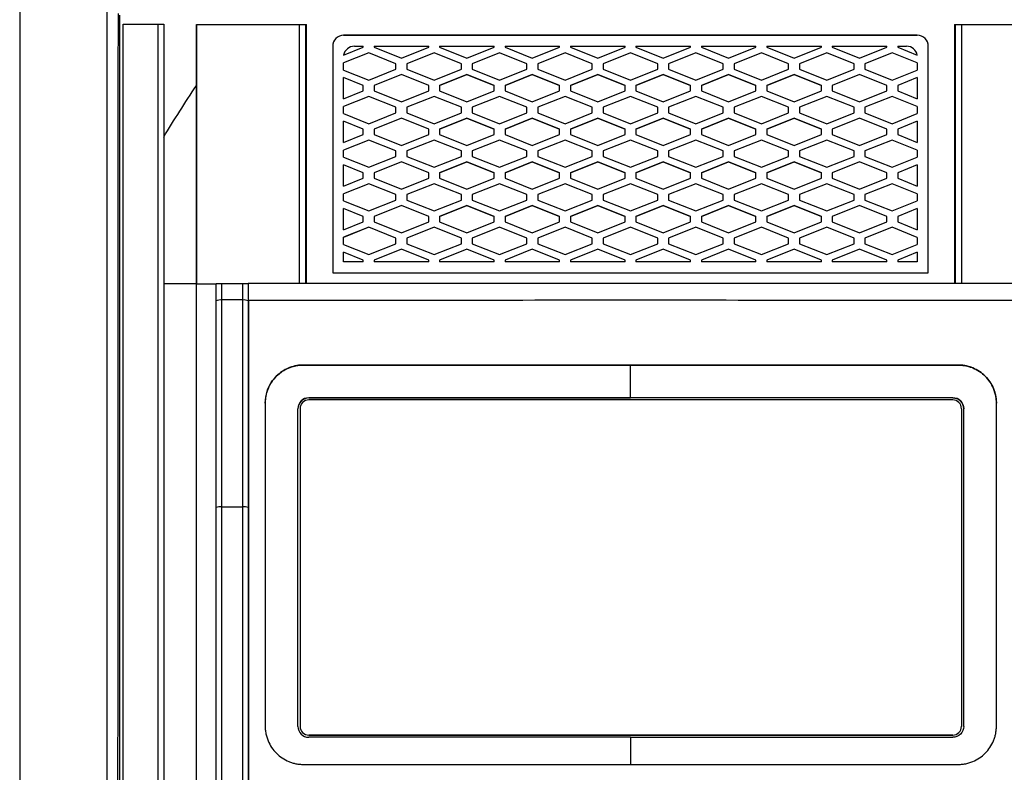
# Model space of a CAD drawing. Header units: millimetres. Extents: x -1111 to 1147, y -743 to 1146.
# Tile 136 of 203: x 199 to 289, y 205 to 274. Entities that reach past the tile are written whole.
import ezdxf

# ---------------------------------------------------------------- set-up
doc = ezdxf.new("R2010")
doc.units = ezdxf.units.MM

msp = doc.modelspace()

# ---------------------------------------------------------------- linework, layer by layer
at = {"color": 7, "linetype": 'Continuous', "lineweight": 25}
for p, q in [((207.936, 274.532), (207.935, 151.375)), ((208.273, 150.877), (208.273, 273.694)), ((208.273, 273.694), (211.473, 273.694)), ((211.973, 273.693), (211.973, 150.876)), ((214.97, 273.682), (214.97, 273.68)), ((214.971, 268.07), (214.97, 273.68)), ((225.063, 249.906), (225.063, 273.68)), ((284.483, 273.68), (284.483, 249.906)), ((281.073, 272.68), (228.473, 272.68)), ((228.473, 272.68), (228.473, 272.678)), ((228.473, 272.678), (281.073, 272.678)), ((281.073, 272.678), (281.073, 272.68)), ((227.473, 271.68), (227.473, 250.906)), ((228.473, 270.859), (230.272, 271.578)), ((230.772, 271.078), (228.473, 270.159)), ((230.772, 271.077), (228.473, 270.158)), ((229.457, 271.678), (230.272, 271.678)), ((229.457, 271.678), (229.457, 271.677)), ((229.457, 271.677), (230.272, 271.677)), ((230.272, 271.578), (230.272, 271.678)), ((233.272, 270.078), (230.772, 271.078)), ((230.772, 271.077), (230.772, 271.078)), ((233.272, 270.077), (230.772, 271.077)), ((231.272, 271.678), (236.272, 271.678)), ((231.272, 271.678), (231.272, 271.578)), ((231.272, 271.677), (236.272, 271.677)), ((231.272, 271.578), (233.772, 270.578)), ((233.772, 270.578), (236.272, 271.578)), ((236.772, 271.078), (234.272, 270.078)), ((236.772, 271.077), (234.272, 270.077)), ((236.272, 271.578), (236.272, 271.678)), ((239.272, 270.078), (236.772, 271.078)), ((236.772, 271.077), (236.772, 271.078)), ((239.272, 270.077), (236.772, 271.077)), ((237.272, 271.678), (242.272, 271.678)), ((237.272, 271.678), (237.272, 271.578)), ((237.272, 271.677), (242.272, 271.677)), ((237.272, 271.578), (239.772, 270.578)), ((239.772, 270.578), (242.272, 271.578)), ((242.772, 271.078), (240.272, 270.078)), ((242.772, 271.077), (240.272, 270.077)), ((242.272, 271.578), (242.272, 271.678)), ((245.272, 270.078), (242.772, 271.078)), ((242.772, 271.077), (242.772, 271.078)), ((245.272, 270.077), (242.772, 271.077)), ((243.272, 271.678), (248.272, 271.678)), ((243.272, 271.678), (243.272, 271.578)), ((243.272, 271.677), (248.272, 271.677)), ((243.272, 271.578), (245.772, 270.578)), ((245.772, 270.578), (248.272, 271.578)), ((248.772, 271.078), (246.272, 270.078)), ((248.772, 271.077), (246.272, 270.077)), ((248.272, 271.578), (248.272, 271.678)), ((251.272, 270.078), (248.772, 271.078)), ((248.772, 271.077), (248.772, 271.078)), ((251.272, 270.077), (248.772, 271.077)), ((249.272, 271.678), (254.272, 271.678)), ((249.272, 271.678), (249.272, 271.578)), ((249.272, 271.677), (254.272, 271.677)), ((249.272, 271.578), (251.772, 270.578)), ((251.772, 270.578), (254.272, 271.578)), ((254.772, 271.078), (252.272, 270.078)), ((254.772, 271.077), (252.272, 270.077)), ((254.272, 271.578), (254.272, 271.678)), ((257.272, 270.078), (254.772, 271.078)), ((254.772, 271.077), (254.772, 271.078)), ((257.272, 270.077), (254.772, 271.077)), ((255.272, 271.678), (260.272, 271.678)), ((255.272, 271.678), (255.272, 271.578)), ((255.272, 271.677), (260.272, 271.677)), ((255.272, 271.578), (257.772, 270.578)), ((257.772, 270.578), (260.272, 271.578)), ((260.772, 271.078), (258.272, 270.078)), ((260.772, 271.077), (258.272, 270.077)), ((260.272, 271.578), (260.272, 271.678)), ((263.272, 270.078), (260.772, 271.078)), ((260.772, 271.077), (260.772, 271.078)), ((263.272, 270.077), (260.772, 271.077)), ((261.272, 271.678), (266.272, 271.678)), ((261.272, 271.678), (261.272, 271.578)), ((261.272, 271.677), (266.272, 271.677)), ((261.272, 271.578), (263.772, 270.578)), ((263.772, 270.578), (266.272, 271.578)), ((266.772, 271.078), (264.272, 270.078)), ((266.772, 271.077), (264.272, 270.077)), ((266.272, 271.578), (266.272, 271.678)), ((269.272, 270.078), (266.772, 271.078)), ((266.772, 271.077), (266.772, 271.078)), ((269.272, 270.077), (266.772, 271.077)), ((267.272, 271.678), (272.272, 271.678)), ((267.272, 271.678), (267.272, 271.578)), ((267.272, 271.677), (272.272, 271.677)), ((267.272, 271.578), (269.772, 270.578)), ((269.772, 270.578), (272.272, 271.578)), ((272.772, 271.078), (270.272, 270.078)), ((272.772, 271.077), (270.272, 270.077)), ((272.272, 271.578), (272.272, 271.678)), ((275.272, 270.078), (272.772, 271.078)), ((272.772, 271.077), (272.772, 271.078)), ((275.272, 270.077), (272.772, 271.077)), ((273.272, 271.678), (278.272, 271.678)), ((273.272, 271.678), (273.272, 271.578)), ((273.272, 271.677), (278.272, 271.677)), ((273.272, 271.578), (275.772, 270.578)), ((275.772, 270.578), (278.272, 271.578)), ((278.772, 271.078), (276.272, 270.078)), ((278.772, 271.077), (276.272, 270.077)), ((278.272, 271.578), (278.272, 271.678)), ((281.073, 270.158), (278.772, 271.078)), ((278.772, 271.077), (278.772, 271.078)), ((281.073, 270.156), (278.772, 271.077)), ((279.272, 271.678), (280.089, 271.678)), ((279.272, 271.678), (279.272, 271.578)), ((279.272, 271.677), (280.089, 271.677)), ((279.272, 271.578), (281.073, 270.858)), ((280.089, 271.677), (280.089, 271.678)), ((282.073, 250.906), (282.073, 271.68)), ((228.473, 269.498), (228.473, 270.159)), ((233.272, 269.578), (233.272, 270.078)), ((234.272, 270.078), (234.272, 269.578)), ((239.272, 269.578), (239.272, 270.078)), ((240.272, 270.078), (240.272, 269.578)), ((245.272, 269.578), (245.272, 270.078)), ((246.272, 270.078), (246.272, 269.578)), ((251.272, 269.578), (251.272, 270.078)), ((252.272, 270.078), (252.272, 269.578)), ((257.272, 269.578), (257.272, 270.078)), ((258.272, 270.078), (258.272, 269.578)), ((263.272, 269.578), (263.272, 270.078)), ((264.272, 270.078), (264.272, 269.578)), ((269.272, 269.578), (269.272, 270.078)), ((270.272, 270.078), (270.272, 269.578)), ((275.272, 269.578), (275.272, 270.078)), ((276.272, 270.078), (276.272, 269.578)), ((281.073, 270.158), (281.073, 269.499)), ((228.473, 269.498), (230.772, 268.578)), ((230.772, 268.578), (233.272, 269.578)), ((233.772, 269.078), (231.272, 268.078)), ((233.772, 269.077), (231.272, 268.077)), ((236.272, 268.078), (233.772, 269.078)), ((233.772, 269.077), (233.772, 269.078)), ((236.272, 268.077), (233.772, 269.077)), ((234.272, 269.578), (236.772, 268.578)), ((236.772, 268.578), (239.272, 269.578)), ((239.772, 269.078), (237.272, 268.078)), ((237.272, 268.077), (239.772, 269.077)), ((242.272, 268.078), (239.772, 269.078)), ((239.772, 269.077), (239.772, 269.078)), ((239.772, 269.077), (242.272, 268.077)), ((240.272, 269.578), (242.772, 268.578)), ((242.772, 268.578), (245.272, 269.578)), ((245.772, 269.078), (243.272, 268.078)), ((243.272, 268.077), (245.772, 269.077)), ((248.272, 268.078), (245.772, 269.078)), ((245.772, 269.077), (245.772, 269.078)), ((245.772, 269.077), (248.272, 268.077)), ((246.272, 269.578), (248.772, 268.578)), ((248.772, 268.578), (251.272, 269.578)), ((251.772, 269.078), (249.272, 268.078)), ((249.272, 268.077), (251.772, 269.077)), ((254.272, 268.078), (251.772, 269.078)), ((251.772, 269.077), (251.772, 269.078)), ((251.772, 269.077), (254.272, 268.077)), ((252.272, 269.578), (254.772, 268.578)), ((254.772, 268.578), (257.272, 269.578)), ((257.772, 269.078), (255.272, 268.078)), ((255.272, 268.077), (257.772, 269.077)), ((260.272, 268.078), (257.772, 269.078)), ((257.772, 269.077), (257.772, 269.078)), ((257.772, 269.077), (260.272, 268.077)), ((258.272, 269.578), (260.772, 268.578)), ((260.772, 268.578), (263.272, 269.578)), ((263.772, 269.078), (261.272, 268.078)), ((261.272, 268.077), (263.772, 269.077)), ((266.272, 268.078), (263.772, 269.078)), ((263.772, 269.077), (263.772, 269.078)), ((263.772, 269.077), (266.272, 268.077)), ((264.272, 269.578), (266.772, 268.578)), ((266.772, 268.578), (269.272, 269.578)), ((269.772, 269.078), (267.272, 268.078)), ((267.272, 268.077), (269.772, 269.077)), ((272.272, 268.078), (269.772, 269.078)), ((269.772, 269.077), (269.772, 269.078)), ((269.772, 269.077), (272.272, 268.077)), ((270.272, 269.578), (272.772, 268.578)), ((272.772, 268.578), (275.272, 269.578)), ((275.772, 269.078), (273.272, 268.078)), ((275.772, 269.077), (273.272, 268.077)), ((278.272, 268.078), (275.772, 269.078)), ((275.772, 269.077), (275.772, 269.078)), ((278.272, 268.077), (275.772, 269.077)), ((276.272, 269.578), (278.772, 268.578)), ((278.772, 268.578), (281.073, 269.499)), ((230.272, 268.078), (228.473, 268.798)), ((228.473, 266.859), (228.473, 268.798)), ((230.272, 268.077), (228.473, 268.797)), ((281.073, 268.799), (279.272, 268.078)), ((281.073, 268.798), (279.272, 268.077)), ((281.073, 268.799), (281.073, 266.858)), ((228.473, 266.859), (230.272, 267.578)), ((230.272, 267.578), (230.272, 268.078)), ((231.272, 268.078), (231.272, 267.578)), ((231.272, 267.578), (233.772, 266.578)), ((233.772, 266.578), (236.272, 267.578)), ((236.272, 267.578), (236.272, 268.078)), ((237.272, 268.078), (237.272, 267.578)), ((237.272, 267.578), (239.772, 266.578)), ((239.772, 266.578), (242.272, 267.578)), ((242.272, 267.578), (242.272, 268.078)), ((243.272, 268.078), (243.272, 267.578)), ((243.272, 267.578), (245.772, 266.578)), ((245.772, 266.578), (248.272, 267.578)), ((248.272, 267.578), (248.272, 268.078)), ((249.272, 268.078), (249.272, 267.578)), ((249.272, 267.578), (251.772, 266.578)), ((251.772, 266.578), (254.272, 267.578)), ((254.272, 267.578), (254.272, 268.078)), ((255.272, 268.078), (255.272, 267.578)), ((255.272, 267.578), (257.772, 266.578)), ((257.772, 266.578), (260.272, 267.578)), ((260.272, 267.578), (260.272, 268.078)), ((261.272, 268.078), (261.272, 267.578)), ((261.272, 267.578), (263.772, 266.578)), ((263.772, 266.578), (266.272, 267.578)), ((266.272, 267.578), (266.272, 268.078)), ((267.272, 268.078), (267.272, 267.578)), ((267.272, 267.578), (269.772, 266.578)), ((269.772, 266.578), (272.272, 267.578)), ((272.272, 267.578), (272.272, 268.078)), ((273.272, 268.078), (273.272, 267.578)), ((273.272, 267.578), (275.772, 266.578)), ((275.772, 266.578), (278.272, 267.578)), ((278.272, 267.578), (278.272, 268.078)), ((279.272, 268.078), (279.272, 267.578)), ((279.272, 267.578), (281.073, 266.858)), ((230.772, 267.078), (228.473, 266.159)), ((230.772, 267.077), (228.473, 266.158)), ((233.272, 266.078), (230.772, 267.078)), ((230.772, 267.077), (230.772, 267.078)), ((233.272, 266.077), (230.772, 267.077)), ((236.772, 267.078), (234.272, 266.078)), ((236.772, 267.077), (234.272, 266.077)), ((239.272, 266.078), (236.772, 267.078)), ((236.772, 267.077), (236.772, 267.078)), ((239.272, 266.077), (236.772, 267.077)), ((242.772, 267.078), (240.272, 266.078)), ((242.772, 267.077), (240.272, 266.077)), ((245.272, 266.078), (242.772, 267.078)), ((242.772, 267.077), (242.772, 267.078)), ((245.272, 266.077), (242.772, 267.077)), ((248.772, 267.078), (246.272, 266.078)), ((248.772, 267.077), (246.272, 266.077)), ((251.272, 266.078), (248.772, 267.078)), ((248.772, 267.077), (248.772, 267.078)), ((251.272, 266.077), (248.772, 267.077)), ((254.772, 267.078), (252.272, 266.078)), ((254.772, 267.077), (252.272, 266.077)), ((257.272, 266.078), (254.772, 267.078)), ((254.772, 267.077), (254.772, 267.078)), ((257.272, 266.077), (254.772, 267.077)), ((260.772, 267.078), (258.272, 266.078)), ((260.772, 267.077), (258.272, 266.077)), ((263.272, 266.078), (260.772, 267.078)), ((260.772, 267.077), (260.772, 267.078)), ((263.272, 266.077), (260.772, 267.077)), ((266.772, 267.078), (264.272, 266.078)), ((266.772, 267.077), (264.272, 266.077)), ((269.272, 266.078), (266.772, 267.078)), ((266.772, 267.077), (266.772, 267.078)), ((269.272, 266.077), (266.772, 267.077)), ((272.772, 267.078), (270.272, 266.078)), ((272.772, 267.077), (270.272, 266.077)), ((275.272, 266.078), (272.772, 267.078)), ((272.772, 267.077), (272.772, 267.078)), ((275.272, 266.077), (272.772, 267.077)), ((278.772, 267.078), (276.272, 266.078)), ((278.772, 267.077), (276.272, 266.077)), ((281.073, 266.158), (278.772, 267.078)), ((278.772, 267.077), (278.772, 267.078)), ((281.073, 266.156), (278.772, 267.077)), ((228.473, 265.498), (228.473, 266.159)), ((228.473, 265.498), (230.772, 264.578)), ((230.772, 264.578), (233.272, 265.578)), ((233.272, 265.578), (233.272, 266.078)), ((234.272, 266.078), (234.272, 265.578)), ((234.272, 265.578), (236.772, 264.578)), ((236.772, 264.578), (239.272, 265.578)), ((239.272, 265.578), (239.272, 266.078)), ((240.272, 266.078), (240.272, 265.578)), ((240.272, 265.578), (242.772, 264.578)), ((242.772, 264.578), (245.272, 265.578)), ((245.272, 265.578), (245.272, 266.078)), ((246.272, 266.078), (246.272, 265.578)), ((246.272, 265.578), (248.772, 264.578)), ((248.772, 264.578), (251.272, 265.578)), ((251.272, 265.578), (251.272, 266.078)), ((252.272, 266.078), (252.272, 265.578)), ((252.272, 265.578), (254.772, 264.578)), ((254.772, 264.578), (257.272, 265.578)), ((257.272, 265.578), (257.272, 266.078)), ((258.272, 266.078), (258.272, 265.578)), ((258.272, 265.578), (260.772, 264.578)), ((260.772, 264.578), (263.272, 265.578)), ((263.272, 265.578), (263.272, 266.078)), ((264.272, 266.078), (264.272, 265.578)), ((264.272, 265.578), (266.772, 264.578)), ((266.772, 264.578), (269.272, 265.578)), ((269.272, 265.578), (269.272, 266.078)), ((270.272, 266.078), (270.272, 265.578)), ((270.272, 265.578), (272.772, 264.578)), ((272.772, 264.578), (275.272, 265.578)), ((275.272, 265.578), (275.272, 266.078)), ((276.272, 266.078), (276.272, 265.578)), ((276.272, 265.578), (278.772, 264.578)), ((278.772, 264.578), (281.073, 265.499)), ((281.073, 266.158), (281.073, 265.499)), ((230.272, 264.078), (228.473, 264.798)), ((228.473, 262.859), (228.473, 264.798)), ((230.272, 264.077), (228.473, 264.797)), ((233.772, 265.078), (231.272, 264.078)), ((233.772, 265.077), (231.272, 264.077)), ((236.272, 264.078), (233.772, 265.078)), ((233.772, 265.077), (233.772, 265.078)), ((236.272, 264.077), (233.772, 265.077)), ((239.772, 265.078), (237.272, 264.078)), ((237.272, 264.077), (239.772, 265.077)), ((242.272, 264.078), (239.772, 265.078)), ((239.772, 265.077), (239.772, 265.078)), ((239.772, 265.077), (242.272, 264.077)), ((245.772, 265.078), (243.272, 264.078)), ((243.272, 264.077), (245.772, 265.077)), ((248.272, 264.078), (245.772, 265.078)), ((245.772, 265.077), (245.772, 265.078)), ((245.772, 265.077), (248.272, 264.077)), ((251.772, 265.078), (249.272, 264.078)), ((249.272, 264.077), (251.772, 265.077)), ((254.272, 264.078), (251.772, 265.078)), ((251.772, 265.077), (251.772, 265.078)), ((251.772, 265.077), (254.272, 264.077)), ((257.772, 265.078), (255.272, 264.078)), ((255.272, 264.077), (257.772, 265.077)), ((260.272, 264.078), (257.772, 265.078)), ((257.772, 265.077), (257.772, 265.078)), ((257.772, 265.077), (260.272, 264.077)), ((263.772, 265.078), (261.272, 264.078)), ((261.272, 264.077), (263.772, 265.077)), ((266.272, 264.078), (263.772, 265.078)), ((263.772, 265.077), (263.772, 265.078)), ((263.772, 265.077), (266.272, 264.077)), ((269.772, 265.078), (267.272, 264.078)), ((267.272, 264.077), (269.772, 265.077)), ((272.272, 264.078), (269.772, 265.078)), ((269.772, 265.077), (269.772, 265.078)), ((269.772, 265.077), (272.272, 264.077)), ((275.772, 265.078), (273.272, 264.078)), ((275.772, 265.077), (273.272, 264.077)), ((278.272, 264.078), (275.772, 265.078)), ((275.772, 265.077), (275.772, 265.078)), ((278.272, 264.077), (275.772, 265.077)), ((281.073, 264.799), (279.272, 264.078)), ((281.073, 264.798), (279.272, 264.077)), ((281.073, 264.799), (281.073, 262.858)), ((230.272, 263.578), (230.272, 264.078)), ((231.272, 264.078), (231.272, 263.578)), ((236.272, 263.578), (236.272, 264.078)), ((237.272, 264.078), (237.272, 263.578)), ((242.272, 263.578), (242.272, 264.078)), ((243.272, 264.078), (243.272, 263.578)), ((248.272, 263.578), (248.272, 264.078)), ((249.272, 264.078), (249.272, 263.578)), ((254.272, 263.578), (254.272, 264.078)), ((255.272, 264.078), (255.272, 263.578)), ((260.272, 263.578), (260.272, 264.078)), ((261.272, 264.078), (261.272, 263.578)), ((266.272, 263.578), (266.272, 264.078)), ((267.272, 264.078), (267.272, 263.578)), ((272.272, 263.578), (272.272, 264.078)), ((273.272, 264.078), (273.272, 263.578)), ((278.272, 263.578), (278.272, 264.078)), ((279.272, 264.078), (279.272, 263.578)), ((228.473, 262.859), (230.272, 263.578)), ((230.772, 263.078), (228.473, 262.159)), ((230.772, 263.077), (228.473, 262.158)), ((233.272, 262.078), (230.772, 263.078)), ((230.772, 263.077), (230.772, 263.078)), ((233.272, 262.077), (230.772, 263.077)), ((231.272, 263.578), (233.772, 262.578)), ((233.772, 262.578), (236.272, 263.578)), ((236.772, 263.078), (234.272, 262.078)), ((236.772, 263.077), (234.272, 262.077)), ((239.272, 262.078), (236.772, 263.078)), ((236.772, 263.077), (236.772, 263.078)), ((239.272, 262.077), (236.772, 263.077)), ((237.272, 263.578), (239.772, 262.578)), ((239.772, 262.578), (242.272, 263.578)), ((242.772, 263.078), (240.272, 262.078)), ((242.772, 263.077), (240.272, 262.077)), ((245.272, 262.078), (242.772, 263.078)), ((242.772, 263.077), (242.772, 263.078)), ((245.272, 262.077), (242.772, 263.077)), ((243.272, 263.578), (245.772, 262.578)), ((245.772, 262.578), (248.272, 263.578)), ((248.772, 263.078), (246.272, 262.078)), ((248.772, 263.077), (246.272, 262.077)), ((251.272, 262.078), (248.772, 263.078)), ((248.772, 263.077), (248.772, 263.078)), ((251.272, 262.077), (248.772, 263.077)), ((249.272, 263.578), (251.772, 262.578)), ((251.772, 262.578), (254.272, 263.578)), ((254.772, 263.078), (252.272, 262.078)), ((254.772, 263.077), (252.272, 262.077)), ((257.272, 262.078), (254.772, 263.078)), ((254.772, 263.077), (254.772, 263.078)), ((257.272, 262.077), (254.772, 263.077)), ((255.272, 263.578), (257.772, 262.578)), ((257.772, 262.578), (260.272, 263.578)), ((260.772, 263.078), (258.272, 262.078)), ((260.772, 263.077), (258.272, 262.077)), ((263.272, 262.078), (260.772, 263.078)), ((260.772, 263.077), (260.772, 263.078)), ((263.272, 262.077), (260.772, 263.077)), ((261.272, 263.578), (263.772, 262.578)), ((263.772, 262.578), (266.272, 263.578)), ((266.772, 263.078), (264.272, 262.078)), ((266.772, 263.077), (264.272, 262.077)), ((269.272, 262.078), (266.772, 263.078)), ((266.772, 263.077), (266.772, 263.078)), ((269.272, 262.077), (266.772, 263.077)), ((267.272, 263.578), (269.772, 262.578)), ((269.772, 262.578), (272.272, 263.578)), ((272.772, 263.078), (270.272, 262.078)), ((272.772, 263.077), (270.272, 262.077)), ((275.272, 262.078), (272.772, 263.078)), ((272.772, 263.077), (272.772, 263.078)), ((275.272, 262.077), (272.772, 263.077)), ((273.272, 263.578), (275.772, 262.578)), ((275.772, 262.578), (278.272, 263.578)), ((278.772, 263.078), (276.272, 262.078)), ((278.772, 263.077), (276.272, 262.077)), ((281.073, 262.158), (278.772, 263.078)), ((278.772, 263.077), (278.772, 263.078)), ((281.073, 262.156), (278.772, 263.077)), ((279.272, 263.578), (281.073, 262.858)), ((228.473, 261.498), (228.473, 262.159)), ((233.272, 261.578), (233.272, 262.078)), ((234.272, 262.078), (234.272, 261.578)), ((239.272, 261.578), (239.272, 262.078)), ((240.272, 262.078), (240.272, 261.578)), ((245.272, 261.578), (245.272, 262.078)), ((246.272, 262.078), (246.272, 261.578)), ((251.272, 261.578), (251.272, 262.078)), ((252.272, 262.078), (252.272, 261.578)), ((257.272, 261.578), (257.272, 262.078)), ((258.272, 262.078), (258.272, 261.578)), ((263.272, 261.578), (263.272, 262.078)), ((264.272, 262.078), (264.272, 261.578)), ((269.272, 261.578), (269.272, 262.078)), ((270.272, 262.078), (270.272, 261.578)), ((275.272, 261.578), (275.272, 262.078)), ((276.272, 262.078), (276.272, 261.578)), ((281.073, 262.158), (281.073, 261.499)), ((228.473, 261.498), (230.772, 260.578)), ((230.772, 260.578), (233.272, 261.578)), ((233.772, 261.078), (231.272, 260.078)), ((233.772, 261.077), (231.272, 260.077)), ((236.272, 260.078), (233.772, 261.078)), ((233.772, 261.077), (233.772, 261.078)), ((236.272, 260.077), (233.772, 261.077)), ((234.272, 261.578), (236.772, 260.578)), ((236.772, 260.578), (239.272, 261.578)), ((239.772, 261.078), (237.272, 260.078)), ((237.272, 260.077), (239.772, 261.077)), ((242.272, 260.078), (239.772, 261.078)), ((239.772, 261.077), (239.772, 261.078)), ((239.772, 261.077), (242.272, 260.077)), ((240.272, 261.578), (242.772, 260.578)), ((242.772, 260.578), (245.272, 261.578)), ((245.772, 261.078), (243.272, 260.078)), ((243.272, 260.077), (245.772, 261.077)), ((248.272, 260.078), (245.772, 261.078)), ((245.772, 261.077), (245.772, 261.078)), ((245.772, 261.077), (248.272, 260.077)), ((246.272, 261.578), (248.772, 260.578)), ((248.772, 260.578), (251.272, 261.578)), ((251.772, 261.078), (249.272, 260.078)), ((249.272, 260.077), (251.772, 261.077)), ((254.272, 260.078), (251.772, 261.078)), ((251.772, 261.077), (251.772, 261.078)), ((251.772, 261.077), (254.272, 260.077)), ((252.272, 261.578), (254.772, 260.578)), ((254.772, 260.578), (257.272, 261.578)), ((257.772, 261.078), (255.272, 260.078)), ((255.272, 260.077), (257.772, 261.077)), ((260.272, 260.078), (257.772, 261.078)), ((257.772, 261.077), (257.772, 261.078)), ((257.772, 261.077), (260.272, 260.077)), ((258.272, 261.578), (260.772, 260.578)), ((260.772, 260.578), (263.272, 261.578)), ((263.772, 261.078), (261.272, 260.078)), ((261.272, 260.077), (263.772, 261.077)), ((266.272, 260.078), (263.772, 261.078)), ((263.772, 261.077), (263.772, 261.078)), ((263.772, 261.077), (266.272, 260.077)), ((264.272, 261.578), (266.772, 260.578)), ((266.772, 260.578), (269.272, 261.578)), ((269.772, 261.078), (267.272, 260.078)), ((267.272, 260.077), (269.772, 261.077)), ((272.272, 260.078), (269.772, 261.078)), ((269.772, 261.077), (269.772, 261.078)), ((269.772, 261.077), (272.272, 260.077)), ((270.272, 261.578), (272.772, 260.578)), ((272.772, 260.578), (275.272, 261.578)), ((275.772, 261.078), (273.272, 260.078)), ((275.772, 261.077), (273.272, 260.077)), ((278.272, 260.078), (275.772, 261.078)), ((275.772, 261.077), (275.772, 261.078)), ((278.272, 260.077), (275.772, 261.077)), ((276.272, 261.578), (278.772, 260.578)), ((278.772, 260.578), (281.073, 261.499)), ((230.272, 260.078), (228.473, 260.798)), ((228.473, 258.859), (228.473, 260.798)), ((230.272, 260.077), (228.473, 260.797)), ((230.272, 259.578), (230.272, 260.078)), ((231.272, 260.078), (231.272, 259.578)), ((236.272, 259.578), (236.272, 260.078)), ((237.272, 260.078), (237.272, 259.578)), ((242.272, 259.578), (242.272, 260.078)), ((243.272, 260.078), (243.272, 259.578)), ((248.272, 259.578), (248.272, 260.078)), ((249.272, 260.078), (249.272, 259.578)), ((254.272, 259.578), (254.272, 260.078)), ((255.272, 260.078), (255.272, 259.578)), ((260.272, 259.578), (260.272, 260.078)), ((261.272, 260.078), (261.272, 259.578)), ((266.272, 259.578), (266.272, 260.078)), ((267.272, 260.078), (267.272, 259.578)), ((272.272, 259.578), (272.272, 260.078)), ((273.272, 260.078), (273.272, 259.578)), ((278.272, 259.578), (278.272, 260.078)), ((281.073, 260.799), (279.272, 260.078)), ((281.073, 260.798), (279.272, 260.077)), ((279.272, 260.078), (279.272, 259.578)), ((281.073, 260.799), (281.073, 258.858)), ((228.473, 258.859), (230.272, 259.578)), ((231.272, 259.578), (233.772, 258.578)), ((233.772, 258.578), (236.272, 259.578)), ((237.272, 259.578), (239.772, 258.578)), ((239.772, 258.578), (242.272, 259.578)), ((243.272, 259.578), (245.772, 258.578)), ((245.772, 258.578), (248.272, 259.578)), ((249.272, 259.578), (251.772, 258.578)), ((251.772, 258.578), (254.272, 259.578)), ((255.272, 259.578), (257.772, 258.578)), ((257.772, 258.578), (260.272, 259.578)), ((261.272, 259.578), (263.772, 258.578)), ((263.772, 258.578), (266.272, 259.578)), ((267.272, 259.578), (269.772, 258.578)), ((269.772, 258.578), (272.272, 259.578)), ((273.272, 259.578), (275.772, 258.578)), ((275.772, 258.578), (278.272, 259.578)), ((279.272, 259.578), (281.073, 258.858)), ((230.772, 259.078), (228.473, 258.159)), ((230.772, 259.077), (228.473, 258.158)), ((233.272, 258.078), (230.772, 259.078)), ((230.772, 259.077), (230.772, 259.078)), ((233.272, 258.077), (230.772, 259.077)), ((236.772, 259.078), (234.272, 258.078)), ((236.772, 259.077), (234.272, 258.077)), ((239.272, 258.078), (236.772, 259.078)), ((236.772, 259.077), (236.772, 259.078)), ((239.272, 258.077), (236.772, 259.077)), ((242.772, 259.078), (240.272, 258.078)), ((242.772, 259.077), (240.272, 258.077)), ((245.272, 258.078), (242.772, 259.078)), ((242.772, 259.077), (242.772, 259.078)), ((245.272, 258.077), (242.772, 259.077)), ((248.772, 259.078), (246.272, 258.078)), ((248.772, 259.077), (246.272, 258.077)), ((251.272, 258.078), (248.772, 259.078)), ((248.772, 259.077), (248.772, 259.078)), ((251.272, 258.077), (248.772, 259.077)), ((254.772, 259.078), (252.272, 258.078)), ((254.772, 259.077), (252.272, 258.077)), ((257.272, 258.078), (254.772, 259.078)), ((254.772, 259.077), (254.772, 259.078)), ((257.272, 258.077), (254.772, 259.077)), ((260.772, 259.078), (258.272, 258.078)), ((260.772, 259.077), (258.272, 258.077)), ((263.272, 258.078), (260.772, 259.078)), ((260.772, 259.077), (260.772, 259.078)), ((263.272, 258.077), (260.772, 259.077)), ((266.772, 259.078), (264.272, 258.078)), ((266.772, 259.077), (264.272, 258.077)), ((269.272, 258.078), (266.772, 259.078)), ((266.772, 259.077), (266.772, 259.078)), ((269.272, 258.077), (266.772, 259.077)), ((272.772, 259.078), (270.272, 258.078)), ((272.772, 259.077), (270.272, 258.077)), ((275.272, 258.078), (272.772, 259.078)), ((272.772, 259.077), (272.772, 259.078)), ((275.272, 258.077), (272.772, 259.077)), ((278.772, 259.078), (276.272, 258.078)), ((278.772, 259.077), (276.272, 258.077)), ((281.073, 258.158), (278.772, 259.078)), ((278.772, 259.077), (278.772, 259.078)), ((281.073, 258.156), (278.772, 259.077)), ((228.473, 257.498), (228.473, 258.159)), ((228.473, 257.498), (230.772, 256.578)), ((230.772, 256.578), (233.272, 257.578)), ((233.272, 257.578), (233.272, 258.078)), ((234.272, 258.078), (234.272, 257.578)), ((234.272, 257.578), (236.772, 256.578)), ((236.772, 256.578), (239.272, 257.578)), ((239.272, 257.578), (239.272, 258.078)), ((240.272, 258.078), (240.272, 257.578)), ((240.272, 257.578), (242.772, 256.578)), ((242.772, 256.578), (245.272, 257.578)), ((245.272, 257.578), (245.272, 258.078)), ((246.272, 258.078), (246.272, 257.578)), ((246.272, 257.578), (248.772, 256.578)), ((248.772, 256.578), (251.272, 257.578)), ((251.272, 257.578), (251.272, 258.078)), ((252.272, 258.078), (252.272, 257.578)), ((252.272, 257.578), (254.772, 256.578)), ((254.772, 256.578), (257.272, 257.578)), ((257.272, 257.578), (257.272, 258.078)), ((258.272, 258.078), (258.272, 257.578)), ((258.272, 257.578), (260.772, 256.578)), ((260.772, 256.578), (263.272, 257.578)), ((263.272, 257.578), (263.272, 258.078)), ((264.272, 258.078), (264.272, 257.578)), ((264.272, 257.578), (266.772, 256.578)), ((266.772, 256.578), (269.272, 257.578)), ((269.272, 257.578), (269.272, 258.078)), ((270.272, 258.078), (270.272, 257.578)), ((270.272, 257.578), (272.772, 256.578)), ((272.772, 256.578), (275.272, 257.578)), ((275.272, 257.578), (275.272, 258.078)), ((276.272, 258.078), (276.272, 257.578)), ((276.272, 257.578), (278.772, 256.578)), ((278.772, 256.578), (281.073, 257.499)), ((281.073, 258.158), (281.073, 257.499)), ((230.272, 256.078), (228.473, 256.798)), ((228.473, 254.859), (228.473, 256.798)), ((230.272, 256.077), (228.473, 256.797)), ((233.772, 257.078), (231.272, 256.078)), ((233.772, 257.077), (231.272, 256.077)), ((236.272, 256.078), (233.772, 257.078)), ((233.772, 257.077), (233.772, 257.078)), ((236.272, 256.077), (233.772, 257.077)), ((239.772, 257.078), (237.272, 256.078)), ((237.272, 256.077), (239.772, 257.077)), ((242.272, 256.078), (239.772, 257.078)), ((239.772, 257.077), (239.772, 257.078)), ((239.772, 257.077), (242.272, 256.077)), ((245.772, 257.078), (243.272, 256.078)), ((243.272, 256.077), (245.772, 257.077)), ((248.272, 256.078), (245.772, 257.078)), ((245.772, 257.077), (245.772, 257.078)), ((245.772, 257.077), (248.272, 256.077)), ((251.772, 257.078), (249.272, 256.078)), ((249.272, 256.077), (251.772, 257.077)), ((254.272, 256.078), (251.772, 257.078)), ((251.772, 257.077), (251.772, 257.078)), ((251.772, 257.077), (254.272, 256.077)), ((257.772, 257.078), (255.272, 256.078)), ((255.272, 256.077), (257.772, 257.077)), ((260.272, 256.078), (257.772, 257.078)), ((257.772, 257.077), (257.772, 257.078)), ((257.772, 257.077), (260.272, 256.077)), ((263.772, 257.078), (261.272, 256.078)), ((261.272, 256.077), (263.772, 257.077)), ((266.272, 256.078), (263.772, 257.078)), ((263.772, 257.077), (263.772, 257.078)), ((263.772, 257.077), (266.272, 256.077)), ((269.772, 257.078), (267.272, 256.078)), ((267.272, 256.077), (269.772, 257.077)), ((272.272, 256.078), (269.772, 257.078)), ((269.772, 257.077), (269.772, 257.078)), ((269.772, 257.077), (272.272, 256.077)), ((275.772, 257.078), (273.272, 256.078)), ((275.772, 257.077), (273.272, 256.077)), ((278.272, 256.078), (275.772, 257.078)), ((275.772, 257.077), (275.772, 257.078)), ((278.272, 256.077), (275.772, 257.077)), ((281.073, 256.799), (279.272, 256.078)), ((281.073, 256.798), (279.272, 256.077)), ((281.073, 256.799), (281.073, 254.858)), ((228.473, 254.859), (230.272, 255.578)), ((230.272, 255.578), (230.272, 256.078)), ((231.272, 256.078), (231.272, 255.578)), ((231.272, 255.578), (233.772, 254.578)), ((233.772, 254.578), (236.272, 255.578)), ((236.272, 255.578), (236.272, 256.078)), ((237.272, 256.078), (237.272, 255.578)), ((237.272, 255.578), (239.772, 254.578)), ((239.772, 254.578), (242.272, 255.578)), ((242.272, 255.578), (242.272, 256.078)), ((243.272, 256.078), (243.272, 255.578)), ((243.272, 255.578), (245.772, 254.578)), ((245.772, 254.578), (248.272, 255.578)), ((248.272, 255.578), (248.272, 256.078)), ((249.272, 256.078), (249.272, 255.578)), ((249.272, 255.578), (251.772, 254.578)), ((251.772, 254.578), (254.272, 255.578)), ((254.272, 255.578), (254.272, 256.078)), ((255.272, 256.078), (255.272, 255.578)), ((255.272, 255.578), (257.772, 254.578)), ((257.772, 254.578), (260.272, 255.578)), ((260.272, 255.578), (260.272, 256.078)), ((261.272, 256.078), (261.272, 255.578)), ((261.272, 255.578), (263.772, 254.578)), ((263.772, 254.578), (266.272, 255.578)), ((266.272, 255.578), (266.272, 256.078)), ((267.272, 256.078), (267.272, 255.578)), ((267.272, 255.578), (269.772, 254.578)), ((269.772, 254.578), (272.272, 255.578)), ((272.272, 255.578), (272.272, 256.078)), ((273.272, 256.078), (273.272, 255.578)), ((273.272, 255.578), (275.772, 254.578)), ((275.772, 254.578), (278.272, 255.578)), ((278.272, 255.578), (278.272, 256.078)), ((279.272, 256.078), (279.272, 255.578)), ((279.272, 255.578), (281.073, 254.858)), ((230.772, 255.078), (228.473, 254.159)), ((230.772, 255.077), (228.473, 254.158)), ((233.272, 254.078), (230.772, 255.078)), ((230.772, 255.077), (230.772, 255.078)), ((233.272, 254.077), (230.772, 255.077)), ((236.772, 255.078), (234.272, 254.078)), ((236.772, 255.077), (234.272, 254.077)), ((239.272, 254.078), (236.772, 255.078)), ((236.772, 255.077), (236.772, 255.078)), ((239.272, 254.077), (236.772, 255.077)), ((242.772, 255.078), (240.272, 254.078)), ((242.772, 255.077), (240.272, 254.077)), ((245.272, 254.078), (242.772, 255.078)), ((242.772, 255.077), (242.772, 255.078)), ((245.272, 254.077), (242.772, 255.077)), ((248.772, 255.078), (246.272, 254.078)), ((248.772, 255.077), (246.272, 254.077)), ((251.272, 254.078), (248.772, 255.078)), ((248.772, 255.077), (248.772, 255.078)), ((251.272, 254.077), (248.772, 255.077)), ((254.772, 255.078), (252.272, 254.078)), ((254.772, 255.077), (252.272, 254.077)), ((257.272, 254.078), (254.772, 255.078)), ((254.772, 255.077), (254.772, 255.078)), ((257.272, 254.077), (254.772, 255.077)), ((260.772, 255.078), (258.272, 254.078)), ((260.772, 255.077), (258.272, 254.077)), ((263.272, 254.078), (260.772, 255.078)), ((260.772, 255.077), (260.772, 255.078)), ((263.272, 254.077), (260.772, 255.077)), ((266.772, 255.078), (264.272, 254.078)), ((266.772, 255.077), (264.272, 254.077)), ((269.272, 254.078), (266.772, 255.078)), ((266.772, 255.077), (266.772, 255.078)), ((269.272, 254.077), (266.772, 255.077)), ((272.772, 255.078), (270.272, 254.078)), ((272.772, 255.077), (270.272, 254.077)), ((275.272, 254.078), (272.772, 255.078)), ((272.772, 255.077), (272.772, 255.078)), ((275.272, 254.077), (272.772, 255.077)), ((278.772, 255.078), (276.272, 254.078)), ((278.772, 255.077), (276.272, 254.077)), ((281.073, 254.158), (278.772, 255.078)), ((278.772, 255.077), (278.772, 255.078)), ((281.073, 254.156), (278.772, 255.077)), ((228.473, 253.498), (228.473, 254.159)), ((233.272, 253.578), (233.272, 254.078)), ((234.272, 254.078), (234.272, 253.578)), ((239.272, 253.578), (239.272, 254.078)), ((240.272, 254.078), (240.272, 253.578)), ((245.272, 253.578), (245.272, 254.078)), ((246.272, 254.078), (246.272, 253.578)), ((251.272, 253.578), (251.272, 254.078)), ((252.272, 254.078), (252.272, 253.578)), ((257.272, 253.578), (257.272, 254.078)), ((258.272, 254.078), (258.272, 253.578)), ((263.272, 253.578), (263.272, 254.078)), ((264.272, 254.078), (264.272, 253.578)), ((269.272, 253.578), (269.272, 254.078)), ((270.272, 254.078), (270.272, 253.578)), ((275.272, 253.578), (275.272, 254.078)), ((276.272, 254.078), (276.272, 253.578)), ((281.073, 254.158), (281.073, 253.499)), ((228.473, 253.498), (230.772, 252.578)), ((230.272, 252.078), (228.473, 252.798)), ((228.473, 251.904), (228.473, 252.798)), ((230.272, 252.077), (228.473, 252.797)), ((230.772, 252.578), (233.272, 253.578)), ((233.772, 253.078), (231.272, 252.078)), ((233.772, 253.077), (231.272, 252.077)), ((236.272, 252.078), (233.772, 253.078)), ((233.772, 253.077), (233.772, 253.078)), ((236.272, 252.077), (233.772, 253.077)), ((234.272, 253.578), (236.772, 252.578)), ((236.772, 252.578), (239.272, 253.578)), ((239.772, 253.078), (237.272, 252.078)), ((239.772, 253.077), (237.272, 252.077)), ((242.272, 252.078), (239.772, 253.078)), ((239.772, 253.077), (239.772, 253.078)), ((242.272, 252.077), (239.772, 253.077)), ((240.272, 253.578), (242.772, 252.578)), ((242.772, 252.578), (245.272, 253.578)), ((245.772, 253.078), (243.272, 252.078)), ((245.772, 253.077), (243.272, 252.077)), ((248.272, 252.078), (245.772, 253.078)), ((245.772, 253.077), (245.772, 253.078)), ((248.272, 252.077), (245.772, 253.077)), ((246.272, 253.578), (248.772, 252.578)), ((248.772, 252.578), (251.272, 253.578)), ((251.772, 253.078), (249.272, 252.078)), ((251.772, 253.077), (249.272, 252.077)), ((254.272, 252.078), (251.772, 253.078)), ((251.772, 253.077), (251.772, 253.078)), ((254.272, 252.077), (251.772, 253.077)), ((252.272, 253.578), (254.772, 252.578)), ((254.772, 252.578), (257.272, 253.578)), ((257.772, 253.078), (255.272, 252.078)), ((257.772, 253.077), (255.272, 252.077)), ((260.272, 252.078), (257.772, 253.078)), ((257.772, 253.077), (257.772, 253.078)), ((260.272, 252.077), (257.772, 253.077)), ((258.272, 253.578), (260.772, 252.578)), ((260.772, 252.578), (263.272, 253.578)), ((263.772, 253.078), (261.272, 252.078)), ((263.772, 253.077), (261.272, 252.077)), ((266.272, 252.078), (263.772, 253.078)), ((263.772, 253.077), (263.772, 253.078)), ((266.272, 252.077), (263.772, 253.077)), ((264.272, 253.578), (266.772, 252.578)), ((266.772, 252.578), (269.272, 253.578)), ((269.772, 253.078), (267.272, 252.078)), ((269.772, 253.077), (267.272, 252.077)), ((272.272, 252.078), (269.772, 253.078)), ((269.772, 253.077), (269.772, 253.078)), ((272.272, 252.077), (269.772, 253.077)), ((270.272, 253.578), (272.772, 252.578)), ((272.772, 252.578), (275.272, 253.578)), ((275.772, 253.078), (273.272, 252.078)), ((275.772, 253.077), (273.272, 252.077)), ((278.272, 252.078), (275.772, 253.078)), ((275.772, 253.077), (275.772, 253.078)), ((278.272, 252.077), (275.772, 253.077)), ((276.272, 253.578), (278.772, 252.578)), ((278.772, 252.578), (281.073, 253.499)), ((281.073, 252.799), (279.272, 252.078)), ((281.073, 252.798), (279.272, 252.077)), ((281.073, 252.799), (281.073, 251.904)), ((230.272, 251.904), (228.473, 251.904)), ((230.272, 251.904), (230.272, 252.078)), ((231.272, 252.078), (231.272, 251.904)), ((236.272, 251.904), (231.272, 251.904)), ((236.272, 251.904), (236.272, 252.078)), ((237.272, 252.078), (237.272, 251.904)), ((242.272, 251.904), (237.272, 251.904)), ((242.272, 251.904), (242.272, 252.078)), ((243.272, 252.078), (243.272, 251.904)), ((248.272, 251.904), (243.272, 251.904)), ((248.272, 251.904), (248.272, 252.078)), ((249.272, 252.078), (249.272, 251.904)), ((254.272, 251.904), (249.272, 251.904)), ((254.272, 251.904), (254.272, 252.078)), ((255.272, 252.078), (255.272, 251.904)), ((260.272, 251.904), (255.272, 251.904)), ((260.272, 251.904), (260.272, 252.078)), ((261.272, 252.078), (261.272, 251.904)), ((266.272, 251.904), (261.272, 251.904)), ((266.272, 251.904), (266.272, 252.078)), ((267.272, 252.078), (267.272, 251.904)), ((272.272, 251.904), (267.272, 251.904)), ((272.272, 251.904), (272.272, 252.078)), ((273.272, 252.078), (273.272, 251.904)), ((278.272, 251.904), (273.272, 251.904)), ((278.272, 251.904), (278.272, 252.078)), ((279.272, 252.078), (279.272, 251.904)), ((281.073, 251.904), (279.272, 251.904)), ((227.473, 250.906), (282.073, 250.906)), ((214.973, 249.909), (214.973, 249.907)), ((217.273, 249.914), (219.223, 249.914)), ((219.223, 248.414), (217.273, 248.414)), ((219.723, 248.412), (219.773, 248.412)), ((224.782, 242.452), (224.782, 242.451)), ((254.772, 242.452), (254.772, 242.453)), ((284.822, 242.452), (284.822, 242.451)), ((225.282, 239.449), (254.772, 239.449)), ((225.282, 239.449), (225.282, 239.449)), ((254.772, 239.449), (225.282, 239.449)), ((284.322, 239.25), (225.282, 239.25)), ((284.322, 239.449), (254.772, 239.449)), ((254.772, 239.449), (254.772, 239.449)), ((284.322, 239.449), (254.772, 239.449)), ((284.322, 239.449), (284.322, 239.449)), ((224.282, 209.329), (224.282, 238.449)), ((224.482, 238.45), (224.482, 209.33)), ((285.122, 238.45), (285.122, 209.33)), ((285.322, 209.329), (285.322, 238.449)), ((217.273, 229.451), (219.223, 229.451)), ((224.482, 209.33), (224.482, 209.329)), ((285.122, 209.33), (285.122, 209.329)), ((225.282, 208.53), (284.322, 208.53)), ((225.282, 208.53), (225.282, 208.529)), ((284.322, 208.529), (225.282, 208.529)), ((254.772, 208.329), (225.282, 208.329)), ((254.772, 208.329), (284.322, 208.329)), ((284.322, 208.53), (284.322, 208.529))]:
    msp.add_line(p, q, dxfattribs=at)
for centre, radius, start, end in [((225.053, 279.428), 5.748, 269.20372, 270.10054), ((284.493, 279.428), 5.748, 269.89946, 270.79628), ((228.473, 271.68), 1, 89.99998, 179.99998), ((228.473, 271.678), 1, 89.99998, 179.99998), ((281.073, 271.68), 1, 0.00002, 90.00002), ((281.073, 271.678), 1, 0.00002, 90.00002), ((229.457, 270.678), 1, 89.99999, 169.5899), ((229.457, 270.677), 1, 89.99999, 169.5899), ((280.089, 270.678), 1, 10.33794, 90.00001), ((280.089, 270.677), 1, 10.33794, 90.00001), ((217.152, 247.607), 0.816, 81.43867, 117.63957), ((219.345, 247.607), 0.816, 62.36043, 98.56133), ((225.282, 238.449), 1, 89.99998, 179.99998), ((225.282, 238.45), 0.8, 89.99998, 179.99998), ((284.322, 238.449), 1, 0.00002, 90.00002), ((284.322, 238.45), 0.8, 0.00002, 90.00002), ((217.15, 228.459), 1, 82.94623, 112.1599), ((219.346, 228.459), 1, 67.8401, 97.05377), ((225.282, 209.33), 0.8, 180.00002, 270.00002), ((225.282, 209.329), 0.8, 180.00002, 270.00002), ((284.322, 209.33), 0.8, 269.99998, 359.99998), ((284.322, 209.329), 0.8, 269.99998, 359.99998)]:
    msp.add_arc(centre, radius, start, end, dxfattribs=at)
for points, knots in [([(198.775, 291.121), (198.775, 290.317), (198.775, 288.71), (198.776, 286.298), (198.776, 283.887), (198.776, 281.478), (198.776, 279.069), (198.776, 276.662), (198.776, 274.256), (198.776, 271.852), (198.775, 269.448), (198.775, 267.046), (198.775, 264.645), (198.775, 262.245), (198.775, 259.846), (198.774, 257.449), (198.774, 255.052), (198.774, 252.657), (198.775, 250.263), (198.775, 245.047), (198.776, 237.01), (198.775, 227.963), (198.774, 220.721), (198.774, 215.922), (198.775, 211.718), (198.777, 208.096), (198.774, 205.649), (198.773, 204.409)], [0, 0, 0, 0, 0.028016, 0.056001, 0.083958, 0.111885, 0.139785, 0.167656, 0.1955, 0.223317, 0.251108, 0.278872, 0.306611, 0.334325, 0.362014, 0.389679, 0.417321, 0.444939, 0.472535, 0.500109, 0.625289, 0.750162, 0.812296, 0.875119, 0.915637, 0.957264, 1, 1, 1, 1]), ([(207.789, 274.676), (207.788, 273.74), (207.786, 271.867), (207.784, 269.057), (207.782, 266.247), (207.78, 263.436), (207.778, 260.625), (207.776, 257.813), (207.774, 255.001), (207.772, 252.188), (207.771, 249.375), (207.769, 246.562), (207.768, 243.748), (207.766, 240.934), (207.765, 238.119), (207.764, 235.304), (207.762, 232.488), (207.761, 229.672), (207.76, 226.855), (207.759, 224.038), (207.758, 221.221), (207.758, 218.403), (207.757, 215.584), (207.756, 212.766), (207.756, 209.946), (207.755, 207.127), (207.755, 204.306), (207.755, 201.486), (207.754, 198.665), (207.754, 195.843), (207.754, 193.962), (207.754, 193.021)], [0, 0, 0, 0, 0.0345067, 0.0690083, 0.1035051, 0.1379975, 0.172486, 0.2069708, 0.2414525, 0.2759312, 0.3104075, 0.3448818, 0.3793543, 0.4138254, 0.4482957, 0.4827653, 0.5172348, 0.5517044, 0.5861746, 0.6206458, 0.6551183, 0.6895925, 0.7240688, 0.7585476, 0.7930292, 0.8275141, 0.8620025, 0.896495, 0.9309918, 0.9654933, 1, 1, 1, 1]), ([(211.473, 273.694), (211.605, 273.694), (211.735, 273.694), (211.919, 273.694), (211.973, 273.694), (211.973, 273.693)], [0, 0, 0, 0, 0.5, 0.5, 1, 1, 1, 1]), ([(214.97, 273.682), (214.97, 272.692), (214.971, 270.713), (214.971, 267.743), (214.971, 264.772), (214.972, 261.801), (214.972, 258.829), (214.972, 255.856), (214.973, 252.883), (214.973, 250.9), (214.973, 249.909)], [0, 0, 0, 0, 0.125002, 0.250002, 0.375003, 0.500002, 0.625002, 0.750001, 0.875001, 1, 1, 1, 1]), ([(224.435, 273.683), (224.573, 273.683), (224.713, 273.683), (224.913, 273.683), (224.973, 273.682), (224.973, 273.682)], [0, 0, 0, 0, 0.5, 0.5, 1, 1, 1, 1]), ([(284.573, 273.682), (284.573, 273.682), (284.633, 273.683), (284.833, 273.683), (284.972, 273.683), (285.111, 273.683)], [0, 0, 0, 0, 0.5, 0.5, 1, 1, 1, 1]), ([(214.973, 249.907), (214.556, 249.907), (214.138, 249.905), (213.721, 249.904), (213.138, 249.902), (212.556, 249.907), (211.973, 249.907)], [0, 0, 0, 0, 0.001260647, 0.001260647, 0.001260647, 0.003021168, 0.003021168, 0.003021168, 0.003021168]), ([(214.973, 160.596), (214.973, 175.548), (214.973, 190.506), (214.973, 220.317), (214.973, 235.169), (214.973, 249.909)], [0, 0, 0, 0, 0.5, 0.5, 1, 1, 1, 1]), ([(216.773, 249.914), (216.773, 249.914), (216.826, 249.914), (217.01, 249.914), (217.14, 249.914), (217.273, 249.914)], [0, 0, 0, 0, 0.5, 0.5, 1, 1, 1, 1]), ([(217.273, 249.914), (217.273, 249.586), (217.273, 249.257), (217.273, 248.929), (217.273, 248.757), (217.273, 248.586), (217.273, 248.414)], [0, 0, 0, 0, 0.001, 0.001, 0.001, 0.001521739, 0.001521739, 0.001521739, 0.001521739]), ([(219.223, 248.414), (219.223, 248.743), (219.223, 249.071), (219.223, 249.4), (219.223, 249.571), (219.223, 249.743), (219.223, 249.914)], [0, 0, 0, 0, 0.001, 0.001, 0.001, 0.001521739, 0.001521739, 0.001521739, 0.001521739]), ([(219.223, 249.914), (219.356, 249.914), (219.486, 249.914), (219.67, 249.914), (219.723, 249.914), (219.723, 249.914)], [0, 0, 0, 0, 0.5, 0.5, 1, 1, 1, 1]), ([(289.823, 249.912), (283.993, 249.913), (272.319, 249.913), (254.773, 249.914), (237.227, 249.913), (225.553, 249.913), (219.723, 249.912)], [-0.000717, -0.000717, -0.000717, -0.000717, 0.25, 0.5, 0.75, 1.000717, 1.000717, 1.000717, 1.000717]), ([(219.773, 203.418), (219.773, 208.127), (219.773, 218.008), (219.773, 233.016), (219.773, 243.29), (219.773, 248.412)], [0, 0, 0, 0, 0.2270884, 0.4770884, 0.7270884, 0.7270884, 0.7270884, 0.7270884]), ([(224.782, 242.452), (224.724, 242.451), (224.609, 242.449), (224.436, 242.436), (224.265, 242.415), (224.096, 242.386), (223.929, 242.348), (223.763, 242.302), (223.599, 242.247), (223.277, 242.122), (222.818, 241.877), (222.286, 241.436), (221.847, 240.902), (221.579, 240.393), (221.425, 239.963), (221.343, 239.632), (221.292, 239.294), (221.285, 239.066), (221.282, 238.952)], [0, 0, 0, 0, 0.031667, 0.063085, 0.094332, 0.125487, 0.15663, 0.187839, 0.219194, 0.250773, 0.375469, 0.500258, 0.624886, 0.749845, 0.812543, 0.874733, 0.937019, 1, 1, 1, 1]), ([(221.292, 238.951), (221.292, 238.951), (221.306, 239.326), (221.344, 239.702), (221.647, 240.611), (221.973, 241.118), (222.872, 241.953), (223.681, 242.387), (224.551, 242.438), (224.782, 242.444)], [0.29688507, 0.29688507, 0.29688507, 0.29688507, 0.29688778, 0.30818758, 0.30818758, 0.32560776, 0.32560776, 0.34467206, 0.35155455, 0.35155455, 0.35155455, 0.35155455]), ([(254.772, 242.453), (248.929, 242.453), (238.921, 242.453), (228.934, 242.452), (224.782, 242.452)], [0.500022, 0.500022, 0.500022, 0.500022, 0.75, 0.9282563, 0.9282563, 0.9282563, 0.9282563]), ([(224.782, 242.444), (224.982, 242.449), (226.978, 242.451), (236.956, 242.452), (246.766, 242.452), (254.772, 242.452)], [0, 0, 0, 0, 0.0059395, 0.0593941, 0.2968851, 0.2968851, 0.2968851, 0.2968851]), ([(284.822, 242.452), (280.652, 242.452), (270.644, 242.453), (260.615, 242.453), (254.772, 242.453), (254.772, 242.453)], [0.0709066, 0.0709066, 0.0709066, 0.0709066, 0.25, 0.5, 0.500022, 0.500022, 0.500022, 0.500022]), ([(254.772, 242.452), (254.782, 242.452), (256.045, 242.452), (258.561, 242.452), (262.317, 242.452), (266.073, 242.452), (269.826, 242.452), (273.578, 242.451), (277.328, 242.451), (281.077, 242.451), (283.574, 242.451), (284.822, 242.451)], [0, 0, 0, 0, 0.001033, 0.125952, 0.25083, 0.37568, 0.500516, 0.625352, 0.750203, 0.875081, 1, 1, 1, 1]), ([(288.322, 238.952), (288.321, 239.018), (288.319, 239.149), (288.302, 239.344), (288.276, 239.537), (288.238, 239.728), (288.189, 239.917), (288.129, 240.104), (288.002, 240.439), (287.756, 240.904), (287.317, 241.438), (286.784, 241.879), (286.274, 242.15), (285.842, 242.306), (285.508, 242.39), (285.167, 242.442), (284.938, 242.448), (284.822, 242.452)], [0, 0, 0, 0, 0.036193, 0.072076, 0.107759, 0.143356, 0.178978, 0.214741, 0.250755, 0.375656, 0.500256, 0.625076, 0.749837, 0.812611, 0.87481, 0.937064, 1, 1, 1, 1]), ([(284.822, 242.451), (284.881, 242.45), (284.997, 242.448), (285.171, 242.435), (285.343, 242.413), (285.514, 242.383), (285.681, 242.345), (285.846, 242.299), (286.007, 242.245), (286.326, 242.122), (286.783, 241.877), (287.315, 241.439), (287.753, 240.905), (288.022, 240.401), (288.175, 239.973), (288.258, 239.644), (288.312, 239.302), (288.319, 239.069), (288.322, 238.951)], [0, 0, 0, 0, 0.031915, 0.0635842, 0.0950889, 0.126508, 0.1577875, 0.1888351, 0.2196517, 0.2502372, 0.374934, 0.4998148, 0.6227635, 0.7493138, 0.809896, 0.8718244, 0.9349448, 1, 1, 1, 1]), ([(284.322, 239.449), (284.584, 239.449), (284.844, 239.342), (285.215, 238.971), (285.322, 238.711), (285.322, 238.449)], [0, 0, 0, 0, 0.5, 0.5, 1, 1, 1, 1]), ([(221.282, 209.336), (221.283, 209.27), (221.285, 209.138), (221.302, 208.942), (221.33, 208.748), (221.368, 208.556), (221.417, 208.366), (221.477, 208.178), (221.606, 207.842), (221.853, 207.377), (222.292, 206.846), (222.823, 206.408), (223.332, 206.137), (223.763, 205.982), (224.097, 205.898), (224.437, 205.846), (224.667, 205.84), (224.782, 205.837)], [0, 0, 0, 0, 0.036062, 0.071854, 0.107489, 0.143079, 0.178739, 0.214583, 0.250723, 0.375444, 0.500215, 0.625071, 0.749835, 0.812747, 0.875004, 0.937217, 1, 1, 1, 1]), ([(285.322, 209.329), (285.322, 209.068), (285.215, 208.807), (284.844, 208.437), (284.584, 208.329), (284.322, 208.329)], [0, 0, 0, 0, 0.5, 0.5, 1, 1, 1, 1]), ([(284.822, 205.837), (284.889, 205.838), (285.021, 205.84), (285.217, 205.857), (285.412, 205.884), (285.604, 205.922), (285.794, 205.972), (285.982, 206.032), (286.319, 206.161), (286.784, 206.409), (287.315, 206.848), (287.753, 207.379), (288.023, 207.888), (288.178, 208.319), (288.261, 208.652), (288.313, 208.992), (288.319, 209.221), (288.322, 209.336)], [0, 0, 0, 0, 0.036061, 0.071851, 0.107482, 0.143071, 0.178733, 0.214582, 0.250733, 0.375423, 0.500231, 0.625059, 0.749866, 0.812757, 0.875006, 0.937218, 1, 1, 1, 1]), ([(224.782, 205.837), (228.937, 205.837), (238.926, 205.838), (248.932, 205.838), (254.772, 205.838)], [0.500022, 0.500022, 0.500022, 0.500022, 0.678322, 0.9283, 0.9283, 0.9283, 0.9283]), ([(254.772, 205.838), (254.772, 205.838), (260.613, 205.838), (270.639, 205.838), (280.649, 205.837), (284.822, 205.837)], [0.0708633, 0.0708633, 0.0708633, 0.0708633, 0.0708854, 0.3208854, 0.500022, 0.500022, 0.500022, 0.500022])]:
    msp.add_open_spline(points, degree=3, knots=knots, dxfattribs=at)
for points in [[(206.775, 286.806), (206.775, 258.651), (206.774, 230.341), (206.774, 202.015)], [(211.473, 150.846), (211.473, 171.357), (211.473, 212.342), (211.473, 253.255), (211.473, 273.694)], [(214.97, 273.682), (218.122, 273.682), (221.277, 273.683), (224.435, 273.683)], [(224.429, 249.91), (224.431, 257.841), (224.433, 265.767), (224.435, 273.683)], [(224.973, 273.682), (224.973, 265.766), (224.973, 257.841), (224.973, 249.91)], [(284.573, 249.91), (284.573, 257.84), (284.573, 265.766), (284.573, 273.682)], [(285.111, 273.683), (285.113, 265.766), (285.115, 257.841), (285.117, 249.91)], [(285.111, 273.683), (288.269, 273.683), (291.424, 273.682), (294.576, 273.682)], [(211.973, 263.333), (212.942, 264.931), (213.931, 266.517), (214.971, 268.07)], [(214.973, 249.907), (214.972, 255.966), (214.972, 262.021), (214.971, 268.07)], [(214.973, 249.909), (215.573, 249.909), (216.173, 249.909), (216.773, 249.909)], [(216.773, 248.33), (216.773, 248.858), (216.773, 249.386), (216.773, 249.914)], [(219.723, 249.914), (219.723, 249.386), (219.723, 248.858), (219.723, 248.33)], [(216.773, 229.385), (216.773, 235.717), (216.773, 242.033), (216.773, 248.33)], [(217.273, 248.414), (217.273, 242.111), (217.273, 235.789), (217.273, 229.451)], [(219.223, 229.451), (219.223, 235.789), (219.223, 242.111), (219.223, 248.414)], [(219.723, 248.33), (219.723, 242.033), (219.723, 235.717), (219.723, 229.385)], [(219.773, 248.412), (225.587, 248.413), (237.244, 248.414), (254.773, 248.414), (272.302, 248.414), (283.959, 248.413), (289.773, 248.412)], [(254.772, 239.449), (254.772, 240.503), (254.772, 241.505), (254.772, 242.452)], [(225.282, 239.449), (224.752, 239.449), (224.282, 238.98), (224.282, 238.449)], [(221.282, 238.952), (221.282, 229.12), (221.282, 219.243), (221.282, 209.336)], [(288.322, 209.336), (288.322, 219.243), (288.322, 229.12), (288.322, 238.952)], [(216.773, 183.997), (216.773, 199.174), (216.773, 214.32), (216.773, 229.385)], [(217.273, 229.451), (217.273, 214.376), (217.273, 199.218), (217.273, 184.031)], [(219.223, 185.559), (219.223, 200.236), (219.223, 214.881), (219.223, 229.451)], [(219.723, 229.385), (219.723, 214.827), (219.723, 200.195), (219.723, 185.531)], [(224.282, 209.329), (224.282, 208.777), (224.73, 208.329), (225.282, 208.329)], [(254.772, 208.329), (254.772, 207.358), (254.772, 206.527), (254.772, 205.837)]]:
    msp.add_open_spline(points, degree=3, dxfattribs=at)

doc.saveas('drawing.dxf')
